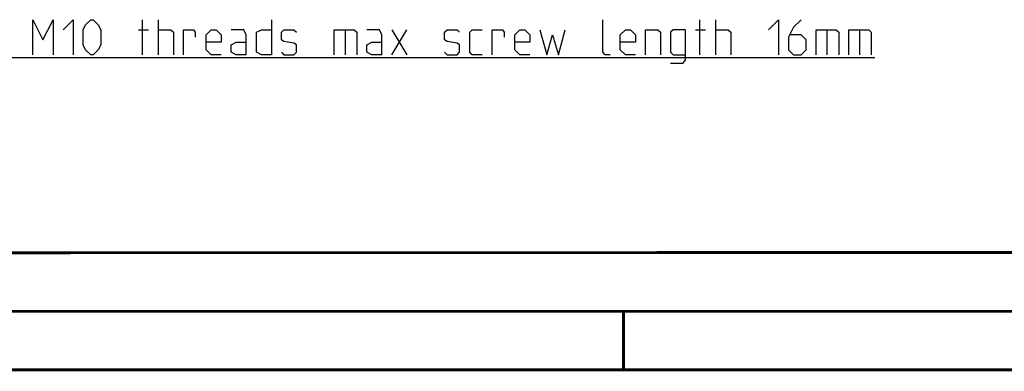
# Model space of a CAD drawing. Extents: x 0 to 420, y 0 to 297.
# Tile 2 of 124: x 73 to 158, y 0 to 30. Entities that reach past the tile are written whole.
import ezdxf

# ---------------------------------------------------------------- set-up
doc = ezdxf.new("R2010")
doc.units = 0
doc.header["$LTSCALE"] = 23.1
doc.layers.get('0').update_dxf_attribs({"linetype": 'CONTINUOUS'})

msp = doc.modelspace()

# ---------------------------------------------------------------- linework, layer by layer
at = {"color": 2, "linetype": 'CONTINUOUS'}
for p, q in [((83.953024, 26.910256), (83.953024, 29.910255)), ((85.310167, 26.910256), (85.310167, 29.910255)), ((131.524459, 26.910256), (131.524459, 29.910255)), ((132.881602, 26.910256), (132.881602, 29.910255)), ((83.595881, 29.053111), (84.453024, 29.053111)), ((101.238739, 29.053111), (101.238739, 26.910256)), ((105.238743, 29.053111), (106.524455, 26.910256)), ((105.238743, 26.910256), (106.524455, 29.053111)), ((131.167315, 29.053111), (132.024452, 29.053111)), ((142.381602, 29.053111), (142.381602, 26.910256)), ((145.167307, 29.053111), (145.167307, 26.910256)), ((45.024455, 26.686735), (146.453026, 26.686735))]:
    msp.add_line(p, q, dxfattribs=at)
at = {"color": 7, "linetype": 'CONTINUOUS'}
msp.add_line((409.859987, 10.073745), (25.006973, 10.013432), dxfattribs=at)
at = {"color": 2, "linetype": 'CONTINUOUS'}
for points in [[(74.595886, 26.910256), (74.595886, 29.910255), (75.453023, 28.195968), (76.310166, 29.910255), (76.310166, 26.910256)], [(77.16731, 29.053111), (78.024453, 29.910255), (78.024453, 26.910256)], [(78.881596, 27.7674), (78.881596, 29.053111), (79.095883, 29.481686), (79.524452, 29.910255), (79.738739, 29.910255), (80.167314, 29.481686), (80.381595, 29.053111), (80.381595, 27.7674), (80.167314, 27.338825), (79.738739, 26.910256), (79.524452, 26.910256), (79.095883, 27.338825), (78.881596, 27.7674)], [(94.953024, 29.910255), (94.953024, 26.910256), (94.095881, 26.910256), (93.667312, 27.124544), (93.667312, 28.838824), (94.095881, 29.053111), (94.953024, 29.053111)], [(123.881594, 26.910256), (123.453032, 26.910256), (123.238738, 27.124544), (123.238738, 29.910255)], [(137.381592, 29.053111), (138.238742, 29.910255), (138.238742, 26.910256)], [(140.16731, 29.910255), (139.524454, 29.267399), (139.095879, 28.410255), (139.095879, 27.338825), (139.524454, 26.910256), (140.16731, 26.910256), (140.595884, 27.338825), (140.595884, 28.195968), (140.16731, 28.624543), (139.238741, 28.624543)], [(85.310167, 29.053111), (86.381598, 29.053111), (86.595885, 28.838824), (86.595885, 26.910256)], [(87.453029, 26.910256), (87.453029, 29.053111), (88.310172, 29.053111), (88.453028, 28.838824), (88.453028, 28.410255)], [(90.667314, 26.910256), (89.810171, 26.910256), (89.381596, 27.338825), (89.381596, 28.624543), (89.810171, 29.053111), (90.238739, 29.053111), (90.667314, 28.624543), (90.667314, 27.981681), (89.381596, 27.981681)], [(92.810169, 26.910256), (92.810169, 28.624543), (92.595882, 29.053111), (91.524457, 29.053111)], [(95.810167, 27.124544), (96.024455, 26.910256), (96.881598, 26.910256), (97.095885, 27.124544), (97.095885, 27.7674), (96.881598, 27.910256), (96.024455, 28.053112), (95.810167, 28.195968), (95.810167, 28.838824), (96.024455, 29.053111), (96.881598, 29.053111), (97.095885, 28.838824)], [(100.310171, 26.910256), (100.310171, 29.053111), (102.024457, 29.053111), (102.238738, 28.838824), (102.238738, 26.910256)], [(104.3816, 26.910256), (104.3816, 28.624543), (104.167312, 29.053111), (103.095882, 29.053111)], [(109.73874, 27.124544), (109.953021, 26.910256), (110.810171, 26.910256), (111.024452, 27.124544), (111.024452, 27.7674), (110.810171, 27.910256), (109.953021, 28.053112), (109.73874, 28.195968), (109.73874, 28.838824), (109.953021, 29.053111), (110.810171, 29.053111), (111.024452, 28.838824)], [(112.953032, 26.910256), (112.095883, 26.910256), (111.881602, 27.124544), (111.881602, 28.838824), (112.095883, 29.053111), (112.953032, 29.053111)], [(113.810169, 26.910256), (113.810169, 29.053111), (114.667306, 29.053111), (114.810168, 28.838824), (114.810168, 28.410255)], [(117.024448, 26.910256), (116.167311, 26.910256), (115.738737, 27.338825), (115.738737, 28.624543), (116.167311, 29.053111), (116.595886, 29.053111), (117.024448, 28.624543), (117.024448, 27.981681), (115.738737, 27.981681)], [(117.881598, 29.053111), (118.453022, 26.910256), (118.953029, 28.624543), (119.453022, 26.910256), (120.024459, 29.053111)], [(126.024456, 26.910256), (125.167306, 26.910256), (124.738744, 27.338825), (124.738744, 28.624543), (125.167306, 29.053111), (125.595881, 29.053111), (126.024456, 28.624543), (126.024456, 27.981681), (124.738744, 27.981681)], [(126.881592, 26.910256), (126.881592, 29.053111), (127.953023, 29.053111), (128.167317, 28.838824), (128.167317, 26.910256)], [(129.024454, 26.195969), (130.095884, 26.195969), (130.310165, 26.481682), (130.310165, 29.053111), (129.238735, 29.053111), (129.024454, 28.838824), (129.024454, 27.124544), (129.238735, 26.910256), (130.310165, 26.910256)], [(132.881602, 29.053111), (133.953032, 29.053111), (134.167313, 28.838824), (134.167313, 26.910256)], [(141.453021, 26.910256), (141.453021, 29.053111), (143.167308, 29.053111), (143.381602, 28.838824), (143.381602, 26.910256)], [(144.238738, 26.910256), (144.238738, 29.053111), (145.953025, 29.053111), (146.167306, 28.838824), (146.167306, 26.910256)], [(92.810169, 26.910256), (91.953026, 26.910256), (91.524457, 27.124544), (91.524457, 27.7674), (91.953026, 27.981681), (92.810169, 27.981681)], [(104.3816, 26.910256), (103.524456, 26.910256), (103.095882, 27.124544), (103.095882, 27.7674), (103.524456, 27.981681), (104.3816, 27.981681)]]:
    msp.add_lwpolyline(points, dxfattribs=at)
at = {"color": 7, "linetype": 'CONTINUOUS', "const_width": 0.25}
for points in [[(409.830739, 10.048046), (25, 10)], [(20, 5), (415, 5)], [(125, 0), (125, 5)], [(420, 0), (0, 0)]]:
    msp.add_lwpolyline(points, dxfattribs=at)

doc.saveas('drawing.dxf')
